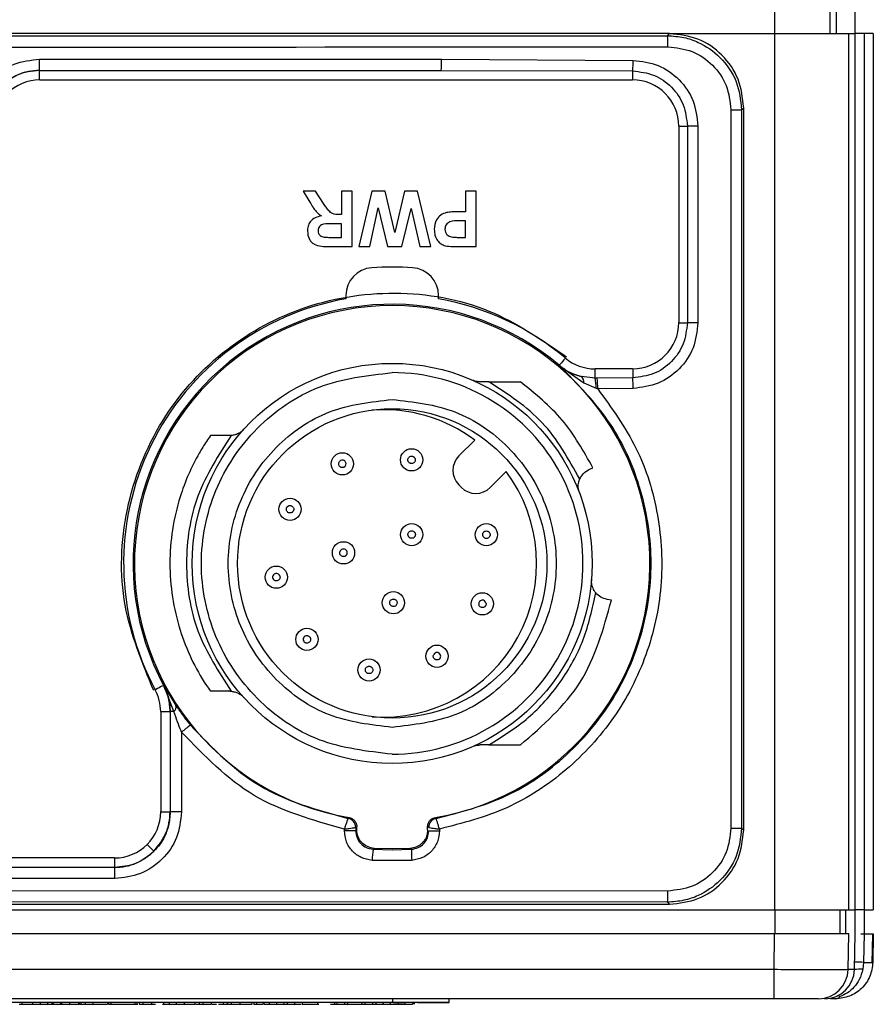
# Model space of a CAD drawing. Header units: millimetres. Extents: x 10 to 272, y 8 to 208.
# Tile 51 of 55: x 198 to 210, y 93 to 106. Entities that reach past the tile are written whole.
import ezdxf

# ---------------------------------------------------------------- set-up
doc = ezdxf.new("R2010")
doc.units = ezdxf.units.MM

msp = doc.modelspace()

# ---------------------------------------------------------------- linework, layer by layer
at = {"color": 7, "linetype": 'Continuous', "lineweight": 25}
for p, q in [((208.6438, 106.6777), (208.6438, 106.3027)), ((209.3937, 106.3027), (209.3937, 106.6777)), ((209.4796, 106.3027), (209.4796, 106.6777)), ((209.726, 106.6777), (209.726, 106.3027)), ((207.2266, 106.3027), (182.4765, 106.3027)), ((207.198, 106.2741), (207.2267, 106.3027)), ((207.2265, 106.3027), (208.6438, 106.3027)), ((208.6438, 106.3027), (208.6438, 94.4777)), ((208.6438, 106.3027), (209.6436, 106.3027)), ((209.6436, 94.4777), (209.6436, 106.3027)), ((209.6436, 106.3027), (209.7296, 106.3027)), ((209.7296, 94.4777), (209.7296, 106.3027)), ((209.8517, 106.3027), (209.7296, 106.3027)), ((209.8517, 106.3027), (209.8517, 94.4777)), ((209.976, 106.3027), (209.8517, 106.3027)), ((209.976, 106.3027), (209.976, 94.4777)), ((198.7237, 105.9572), (204.1495, 105.9553)), ((204.1495, 105.9553), (206.7347, 105.9417)), ((198.7219, 105.8072), (204.1452, 105.8053)), ((198.7219, 105.8072), (198.7239, 105.8053)), ((198.7239, 105.8053), (204.1452, 105.8053)), ((198.7239, 105.6777), (198.7239, 105.8053)), ((204.1452, 105.8053), (206.7292, 105.7985)), ((206.7292, 105.6777), (206.7292, 105.7985)), ((198.7265, 105.6777), (206.7265, 105.6777)), ((208.0546, 105.2748), (208.0546, 95.5807)), ((208.0546, 105.2748), (208.1984, 105.2748)), ((208.1984, 105.2748), (208.2265, 105.3029)), ((208.1984, 105.2748), (208.1984, 95.5807)), ((208.2265, 105.3027), (208.2265, 105.3029)), ((208.2265, 95.5527), (208.2265, 105.3027)), ((207.3515, 105.0554), (207.466, 105.0554)), ((207.3515, 105.0527), (207.3515, 102.4027)), ((207.6088, 105.0554), (207.466, 105.0554)), ((207.466, 105.0554), (207.466, 102.4)), ((207.6088, 105.0554), (207.6088, 102.4)), ((202.2808, 104.1777), (202.3717, 104.0293)), ((202.4494, 104.1777), (202.2808, 104.1777)), ((202.5561, 104.0075), (202.4494, 104.1777)), ((202.8, 104.1777), (202.8, 103.8604)), ((202.9443, 104.1777), (202.8, 104.1777)), ((202.9443, 103.4277), (202.9443, 104.1777)), ((203.207, 104.1777), (203.0308, 103.4277)), ((203.3857, 104.1777), (203.207, 104.1777)), ((203.5164, 103.617), (203.3857, 104.1777)), ((203.6506, 104.1777), (203.5164, 103.617)), ((203.8224, 104.1777), (203.6506, 104.1777)), ((204.002, 103.4277), (203.8224, 104.1777)), ((204.4731, 104.1777), (204.4731, 103.8989)), ((204.6174, 104.1777), (204.4731, 104.1777)), ((204.6174, 103.4277), (204.6174, 104.1777)), ((203.1789, 103.4277), (203.2952, 103.9516)), ((203.2952, 103.9516), (203.4174, 103.4277)), ((203.6142, 103.4277), (203.7375, 103.9429)), ((203.7375, 103.9429), (203.8541, 103.4277)), ((202.8, 103.8604), (202.7677, 103.8604)), ((204.4731, 103.8989), (204.3744, 103.8989)), ((202.8, 103.7354), (202.6839, 103.7354)), ((202.8, 103.5527), (202.8, 103.7354)), ((204.4731, 103.7739), (204.3866, 103.7739)), ((204.4731, 103.5527), (204.4731, 103.7739)), ((202.6774, 103.5527), (202.8, 103.5527)), ((204.3968, 103.5527), (204.4731, 103.5527)), ((202.6295, 103.4277), (202.9443, 103.4277)), ((203.0308, 103.4277), (203.1789, 103.4277)), ((203.4174, 103.4277), (203.6142, 103.4277)), ((203.8541, 103.4277), (204.002, 103.4277)), ((204.3774, 103.4277), (204.6174, 103.4277)), ((202.8577, 102.7691), (202.8577, 102.7234)), ((204.1077, 102.7234), (204.1077, 102.7691)), ((207.3515, 102.4), (207.466, 102.4)), ((207.6088, 102.4), (207.466, 102.4)), ((205.7353, 101.8227), (205.737, 101.8267)), ((205.7353, 101.8227), (206.0674, 101.5887)), ((206.2204, 101.6543), (206.0357, 101.6733)), ((206.2204, 101.6543), (206.2204, 101.7777)), ((206.2512, 101.6546), (206.2204, 101.6543)), ((206.7265, 101.7777), (206.2213, 101.7777)), ((206.7292, 101.657), (206.2512, 101.6546)), ((206.7292, 101.7777), (206.7292, 101.657)), ((204.7859, 101.6027), (204.6712, 101.6027)), ((204.7859, 101.6027), (205.2141, 101.6027)), ((206.0674, 101.5887), (206.2346, 101.5162)), ((206.2346, 101.5162), (206.2564, 101.509)), ((206.7347, 101.5138), (206.2564, 101.509)), ((201.2914, 100.8777), (201.0283, 100.8777)), ((201.3096, 100.8784), (201.2914, 100.8777)), ((204.3818, 100.6023), (204.5962, 100.8167)), ((205.0205, 100.3925), (204.8061, 100.1781)), ((206.1358, 100.4182), (206.1905, 100.4443)), ((204.4172, 100.1781), (204.3818, 100.2134)), ((206.4416, 98.6576), (206.3818, 98.6676)), ((200.397, 97.5064), (200.3985, 97.5068)), ((200.3985, 97.5068), (200.5635, 97.2361)), ((200.5374, 97.1538), (200.3985, 97.5068)), ((201.2914, 97.4277), (201.0283, 97.4277)), ((201.2914, 97.4277), (201.3096, 97.4271)), ((200.3577, 97.1534), (200.4853, 97.1534)), ((200.3577, 97.1527), (200.3577, 95.8027)), ((200.4867, 97.1538), (200.4853, 97.1534)), ((200.4853, 97.1534), (200.4853, 95.8)), ((200.4867, 97.1538), (200.4867, 95.7986)), ((200.5374, 97.1538), (200.4867, 97.1538)), ((200.6394, 96.8754), (200.6394, 95.7986)), ((204.7859, 96.7027), (204.6712, 96.7027)), ((204.7859, 96.7027), (205.2141, 96.7027)), ((200.3577, 95.8), (200.4853, 95.8)), ((200.4853, 95.8), (200.4867, 95.7986)), ((200.6394, 95.7986), (200.4867, 95.7986)), ((202.8874, 95.7122), (202.9003, 95.7235)), ((204.0651, 95.7235), (204.0786, 95.7117)), ((204.0786, 95.7116), (204.0786, 95.7117)), ((202.8374, 95.5441), (202.8374, 95.5681)), ((202.9911, 95.5441), (202.8374, 95.5441)), ((202.991, 95.589), (202.9911, 95.589)), ((203.0044, 95.6003), (202.9911, 95.589)), ((202.9911, 95.589), (202.9911, 95.5441)), ((202.9911, 95.5441), (203.0044, 95.5566)), ((203.0044, 95.5566), (203.0044, 95.6003)), ((203.975, 95.5885), (203.9611, 95.6003)), ((203.9611, 95.5566), (203.9611, 95.6003)), ((203.975, 95.5885), (203.975, 95.5885)), ((203.975, 95.5435), (204.1207, 95.5435)), ((204.1207, 95.5676), (204.1207, 95.5435)), ((208.0546, 95.5807), (208.1984, 95.5807)), ((208.1984, 95.5807), (208.2265, 95.5526)), ((208.2265, 95.5526), (208.2265, 95.5527)), ((203.2241, 95.2946), (203.2385, 95.3071)), ((203.2241, 95.2946), (203.4827, 95.2858)), ((203.4827, 95.2994), (203.2385, 95.3071)), ((203.727, 95.3071), (203.4827, 95.2994)), ((203.4827, 95.2858), (203.7416, 95.2943)), ((203.727, 95.3071), (203.7416, 95.2943)), ((199.7327, 95.1777), (189.9703, 95.1777)), ((199.7354, 95.1777), (199.7354, 95.0502)), ((203.7475, 95.1447), (203.2103, 95.1449)), ((199.7371, 95.0485), (189.966, 95.0485)), ((199.7354, 95.0502), (189.9677, 95.0502)), ((199.7371, 95.0485), (199.7354, 95.0502)), ((199.7394, 94.8985), (189.9637, 94.8985)), ((207.2037, 94.7314), (194.8515, 94.7355)), ((181.0593, 94.4777), (208.6438, 94.4777)), ((182.4765, 94.5527), (207.2265, 94.5527)), ((207.198, 94.5814), (194.8515, 94.5855)), ((207.198, 94.5814), (207.2267, 94.5527)), ((207.2265, 94.5527), (207.2267, 94.5527)), ((208.6438, 94.4777), (209.6436, 94.4777)), ((208.6475, 94.4777), (208.6475, 94.1527)), ((209.5223, 94.4777), (209.5223, 94.1527)), ((209.6046, 94.1527), (209.6046, 94.4777)), ((209.6436, 94.4777), (209.7296, 94.4777)), ((209.7265, 94.4777), (209.7265, 94.1527)), ((209.8517, 94.4777), (209.7296, 94.4777)), ((209.8507, 94.4777), (209.8507, 94.1527)), ((209.8517, 94.4777), (209.976, 94.4777)), ((208.644, 94.1527), (181.0591, 94.1527)), ((208.6357, 93.6708), (208.644, 94.1527)), ((209.6436, 94.1527), (208.644, 94.1527)), ((209.6354, 93.6708), (209.6436, 94.1527)), ((209.7212, 93.6708), (209.7296, 94.1527)), ((209.807, 94.1527), (209.8517, 94.1527)), ((209.8517, 94.1527), (209.845, 93.769)), ((209.8517, 94.1527), (209.976, 94.1527)), ((209.976, 94.1527), (209.9693, 93.769)), ((209.845, 93.769), (209.8352, 93.6755)), ((208.6357, 93.6708), (181.0674, 93.6708)), ((208.6357, 93.2777), (208.6357, 93.6708)), ((209.7212, 93.6708), (209.6354, 93.6708)), ((208.6357, 93.2777), (181.0674, 93.2777)), ((186.2155, 93.2297), (203.4875, 93.2297)), ((200.2326, 93.2277), (196.7423, 93.2277)), ((198.4495, 93.2027), (198.5111, 93.2027)), ((198.4854, 93.2277), (198.4854, 93.2027)), ((198.4854, 93.2027), (198.6285, 93.2027)), ((198.6072, 93.2027), (198.6195, 93.2027)), ((198.6285, 93.2277), (198.6285, 93.2027)), ((198.6285, 93.2027), (198.7354, 93.2027)), ((198.7354, 93.2027), (198.7354, 93.2277)), ((198.7354, 93.2027), (198.8316, 93.2027)), ((198.8316, 93.2277), (198.8316, 93.2027)), ((198.8316, 93.2027), (198.8895, 93.2027)), ((198.8895, 93.2277), (198.8895, 93.2027)), ((198.8895, 93.2027), (198.9085, 93.2027)), ((198.9085, 93.2277), (198.9085, 93.2027)), ((198.9085, 93.2027), (199.0047, 93.2027)), ((199.0047, 93.2277), (199.0047, 93.2027)), ((199.0047, 93.2027), (199.0138, 93.2027)), ((199.0138, 93.2277), (199.0138, 93.2027)), ((199.0138, 93.2027), (199.0172, 93.2027)), ((199.0172, 93.2277), (199.0172, 93.2027)), ((199.0172, 93.2027), (199.1287, 93.2027)), ((199.1287, 93.2277), (199.1287, 93.2027)), ((199.1287, 93.2027), (199.2483, 93.2027)), ((199.2483, 93.2277), (199.2483, 93.2027)), ((199.2515, 93.2277), (199.2515, 93.2027)), ((199.2515, 93.2027), (199.2579, 93.2027)), ((199.2579, 93.2277), (199.2579, 93.2027)), ((199.2579, 93.2027), (199.2803, 93.2027)), ((199.2803, 93.2277), (199.2803, 93.2027)), ((199.2803, 93.2027), (199.3444, 93.2027)), ((199.3444, 93.2027), (199.3444, 93.2277)), ((199.3444, 93.2027), (199.4406, 93.2027)), ((199.4406, 93.2277), (199.4406, 93.2027)), ((199.4406, 93.2027), (199.6393, 93.2027)), ((199.6393, 93.2277), (199.6393, 93.2027)), ((199.6521, 93.2277), (199.6521, 93.2027)), ((199.6521, 93.2027), (199.6842, 93.2027)), ((199.6842, 93.2277), (199.6842, 93.2027)), ((199.6842, 93.2027), (200.0111, 93.2027)), ((200.0111, 93.2277), (200.0111, 93.2027)), ((200.0111, 93.2027), (200.0495, 93.2027)), ((200.0367, 93.2277), (200.0367, 93.2027)), ((200.0367, 93.2027), (200.0423, 93.2027)), ((200.0688, 93.2277), (200.0688, 93.2027)), ((200.0688, 93.2027), (200.1183, 93.2027)), ((200.1183, 93.2277), (200.1183, 93.2027)), ((200.1183, 93.2027), (200.2322, 93.2027)), ((200.1457, 93.2027), (200.1645, 93.2027)), ((200.2322, 93.2277), (200.2322, 93.2027)), ((200.2322, 93.2027), (200.2888, 93.2027)), ((200.6277, 93.2277), (200.3802, 93.2277)), ((200.3814, 93.2027), (200.3957, 93.2027)), ((200.3886, 93.2027), (200.4704, 93.2027)), ((200.3957, 93.2277), (200.3957, 93.2027)), ((200.4704, 93.2277), (200.4704, 93.2027)), ((200.4726, 93.2277), (200.4726, 93.2027)), ((200.4726, 93.2027), (200.5688, 93.2027)), ((200.5688, 93.2277), (200.5688, 93.2027)), ((200.5688, 93.2027), (200.6757, 93.2027)), ((200.5688, 93.2027), (200.6008, 93.2027)), ((200.6368, 93.2277), (200.636, 93.2277)), ((200.6757, 93.2277), (200.6757, 93.2027)), ((200.6757, 93.2027), (200.8188, 93.2027)), ((200.6893, 93.2027), (200.7226, 93.2027)), ((201.0048, 93.2277), (200.703, 93.2277)), ((200.8188, 93.2277), (200.8188, 93.2027)), ((200.8294, 93.2027), (200.8759, 93.2027)), ((200.8759, 93.2277), (200.8759, 93.2027)), ((200.8765, 93.2277), (200.8765, 93.2027)), ((200.8765, 93.2027), (200.9259, 93.2027)), ((200.9259, 93.2277), (200.9259, 93.2027)), ((200.9259, 93.2027), (201.0399, 93.2027)), ((201.0399, 93.2277), (201.0399, 93.2027)), ((201.0499, 93.2027), (201.1099, 93.2027)), ((201.5456, 93.2277), (201.1285, 93.2277)), ((201.1393, 93.2027), (201.2034, 93.2027)), ((201.1521, 93.2027), (201.2547, 93.2027)), ((201.2034, 93.2277), (201.2034, 93.2027)), ((201.2547, 93.2277), (201.2547, 93.2027)), ((201.2611, 93.2277), (201.2611, 93.2027)), ((201.2611, 93.2027), (201.3106, 93.2027)), ((201.3106, 93.2277), (201.3106, 93.2027)), ((201.3106, 93.2027), (201.4245, 93.2027)), ((201.337, 93.2027), (201.3572, 93.2027)), ((201.4245, 93.2277), (201.4245, 93.2027)), ((201.4245, 93.2027), (201.588, 93.2027)), ((201.4346, 93.2027), (201.4662, 93.2027)), ((201.474, 93.2027), (201.4834, 93.2027)), ((201.588, 93.2277), (201.588, 93.2027)), ((201.6088, 93.2027), (201.6169, 93.2027)), ((201.6169, 93.2277), (201.6169, 93.2027)), ((201.6169, 93.2027), (201.6527, 93.2027)), ((201.6527, 93.2277), (201.6527, 93.2027)), ((201.6527, 93.2027), (201.7399, 93.2027)), ((201.7444, 93.2277), (201.6841, 93.2277)), ((201.7399, 93.2277), (201.7399, 93.2027)), ((201.7563, 93.2027), (201.7563, 93.2277)), ((201.7563, 93.2027), (201.8252, 93.2027)), ((201.8252, 93.2027), (201.8252, 93.2277)), ((201.8252, 93.2027), (201.9213, 93.2027)), ((201.9213, 93.2277), (201.9213, 93.2027)), ((201.9213, 93.2027), (202.0239, 93.2027)), ((202.0239, 93.2027), (202.0239, 93.2277)), ((202.0239, 93.2027), (202.0688, 93.2027)), ((202.0688, 93.2027), (202.0688, 93.2277)), ((202.0688, 93.2027), (202.1649, 93.2027)), ((202.2658, 93.2277), (202.0792, 93.2277)), ((202.1649, 93.2277), (202.1649, 93.2027)), ((202.1649, 93.2027), (202.2542, 93.2027)), ((202.2675, 93.2277), (202.2675, 93.2027)), ((202.2675, 93.2027), (202.4753, 93.2027)), ((202.4753, 93.2277), (202.4753, 93.2027)), ((202.4753, 93.2027), (202.494, 93.2027)), ((202.6499, 93.2027), (202.7034, 93.2027)), ((202.909, 93.2277), (202.6561, 93.2277)), ((202.697, 93.2027), (202.7354, 93.2027)), ((202.7034, 93.2277), (202.7034, 93.2027)), ((202.7354, 93.2277), (202.7354, 93.2027)), ((202.7354, 93.2027), (202.8374, 93.2027)), ((202.8374, 93.2277), (202.8374, 93.2027)), ((202.8374, 93.2027), (202.8796, 93.2027)), ((202.8796, 93.2277), (202.8796, 93.2027)), ((202.8796, 93.2027), (203.0715, 93.2027)), ((203.4995, 93.2277), (203.0605, 93.2277)), ((203.0715, 93.2277), (203.0715, 93.2027)), ((203.0715, 93.2027), (203.1136, 93.2027)), ((203.1136, 93.2277), (203.1136, 93.2027)), ((203.1136, 93.2027), (203.2162, 93.2027)), ((203.2162, 93.2277), (203.2162, 93.2027)), ((203.2162, 93.2027), (203.2611, 93.2027)), ((203.2611, 93.2277), (203.2611, 93.2027)), ((203.2611, 93.2027), (203.3572, 93.2027)), ((203.3572, 93.2277), (203.3572, 93.2027)), ((203.3572, 93.2027), (203.3604, 93.2027)), ((203.3604, 93.2277), (203.3604, 93.2027)), ((203.3604, 93.2027), (203.4543, 93.2027)), ((203.4543, 93.2277), (203.4543, 93.2027)), ((203.4543, 93.2027), (203.5615, 93.2027)), ((203.4875, 93.2777), (203.4875, 93.2297)), ((203.4875, 93.2297), (204.2495, 93.2297)), ((203.4995, 93.2297), (203.4995, 93.2277)), ((203.4995, 93.2277), (203.6329, 93.2277)), ((203.5615, 93.2277), (203.5615, 93.2027)), ((203.5615, 93.2027), (203.6553, 93.2027)), ((203.6553, 93.2277), (203.6553, 93.2027)), ((203.6553, 93.2027), (203.6585, 93.2027)), ((203.6585, 93.2027), (203.6585, 93.2277)), ((203.6585, 93.2027), (203.7547, 93.2027)), ((203.7547, 93.2277), (203.7547, 93.2027)), ((203.7739, 93.2277), (203.7739, 93.2027)), ((203.7803, 93.2277), (203.7803, 93.2027)), ((203.8225, 93.2277), (204.2495, 93.2277)), ((204.2495, 93.2297), (204.2495, 93.2777)), ((204.2495, 93.2277), (204.2495, 93.2297)), ((209.2355, 93.2777), (208.6357, 93.2777)), ((209.4699, 93.2777), (209.3981, 93.2777))]:
    msp.add_line(p, q, dxfattribs=at)
at = {"color": 7, "linetype": 'Continuous', "lineweight": 25, "flags": 128}
for points in [[(205.8193, 101.9243), (205.815, 101.9193), (205.7971, 101.898), (205.7805, 101.8783), (205.7659, 101.861), (205.7539, 101.8467), (205.7449, 101.836), (205.7392, 101.8293), (205.737, 101.8267)], [(200.397, 97.5064), (200.3941, 97.5048), (200.3863, 97.5007), (200.3739, 97.4941), (200.3575, 97.4853), (200.3375, 97.4746), (200.3148, 97.4625), (200.2902, 97.4494), (200.2845, 97.4463)], [(200.2657, 95.2698), (200.2632, 95.2723), (200.2569, 95.2786), (200.2469, 95.2886), (200.2337, 95.3018), (200.2177, 95.3177), (200.1996, 95.3359), (200.18, 95.3555), (200.1747, 95.3608)], [(209.9614, 93.7685), (209.9645, 93.9435), (209.9682, 94.1552)]]:
    msp.add_lwpolyline(points, dxfattribs=at)
at = {"color": 7, "linetype": 'Continuous', "lineweight": 25}
for centre, radius in [((203.4827, 99.1527), 2.7), ((203.4827, 99.1527), 2.0875), ((202.8104, 100.496), 0.15), ((203.744, 100.55), 0.15), ((202.1039, 99.8832), 0.15), ((203.7454, 99.5417), 0.15), ((204.7538, 99.5403), 0.15), ((202.8252, 99.2951), 0.15), ((201.9185, 98.9666), 0.15), ((203.4989, 98.6215), 0.15), ((204.6997, 98.6067), 0.15), ((202.3312, 98.1275), 0.15), ((204.087, 97.9002), 0.15), ((203.1704, 97.7148), 0.15)]:
    msp.add_circle(centre, radius, dxfattribs=at)
for centre, radius, start, end in [((206.1722, 106.16), 1.0322, 358.00745, 6.34607), ((195.4457, 105.9213), 3.2783, 358.00653, 0.62818), ((202.7821, 105.9194), 1.3679, 355.21708, 1.50482), ((204.9218, 105.9394), 1.8129, 355.54159, 0.07083), ((198.7265, 105.0527), 0.625, 89.99999, 180.00001), ((206.7265, 105.0527), 0.625, 0.0001, 89.99994), ((203.2327, 102.7691), 0.375, 93.95454, 180.00004), ((203.4827, 99.1527), 4, 86.04548, 93.95452), ((203.7327, 102.7691), 0.375, 359.99996, 86.04546), ((203.4827, 99.1527), 3.625, 99.92818, 208.07249), ((203.4827, 99.1527), 3.625, 49.88086, 80.07178), ((203.4827, 99.1527), 3.4974, 49.8676, 208.08155), ((203.4827, 99.1527), 3.4783, 279.63879, 260.36121), ((206.7265, 102.4027), 0.625, 270.0001, 359.99986), ((206.2213, 102.4027), 0.625, 229.8808, 270.00001), ((203.4827, 99.1527), 2.575, 269.99998, 90.00002), ((205.9856, 101.6062), 0.0837, 347.91229, 53.22538), ((205.6368, 101.5243), 0.5979, 359.23271, 12.5648), ((204.5346, 101.5196), 1.7219, 359.64619, 4.49483), ((204.9218, 101.516), 1.813, 359.92918, 4.4584), ((203.3565, 99.1528), 2.075, 53.31283, 93.93164), ((204.5763, 100.4079), 0.275, 135.00014, 224.99986), ((202.8104, 100.496), 0.05, 321.6257, 141.6242), ((203.3565, 99.1528), 2.075, 266.02988, 36.68713), ((204.6116, 100.3725), 0.275, 225.00005, 314.99995), ((202.8253, 99.2954), 0.05, 344.68467, 165.3126), ((201.9185, 98.9666), 0.05, 36.87491, 216.87502), ((204.6997, 98.6067), 0.05, 7.37567, 187.37447), ((202.3312, 98.1275), 0.05, 74.49967, 254.50032), ((204.087, 97.9002), 0.05, 329.74925, 149.75071), ((199.7327, 97.1527), 0.625, 0.00011, 28.07237), ((200.4868, 97.2151), 0.0795, 309.52958, 15.28109), ((202.9021, 94.1118), 3.5717, 126.86924, 129.30885), ((199.7327, 95.8027), 0.625, 270.00007, 359.99998), ((202.866, 95.589), 0.125, 0.0159, 80.16702), ((202.8659, 95.589), 0.125, 0.01497, 80.12939), ((204.1, 95.5885), 0.125, 99.84139, 179.98354), ((204.1, 95.5884), 0.125, 99.87611, 179.93879), ((204.7371, 95.0787), 1.5283, 171.87981, 177.51627), ((205.1713, 95.2761), 1.4298, 179.26868, 185.27267), ((197.1416, 94.9344), 2.598, 359.20764, 2.51604), ((206.1722, 94.6955), 1.0322, 353.65394, 1.99255), ((209.777, 90.675), 3.0948, 88.74071, 91.00834), ((209.907, 96.0643), 2.2962, 268.45322, 271.55451), ((209.2355, 93.6777), 0.4, 270.00481, 359.00497), ((209.3213, 93.6777), 0.4, 270.00012, 358.99979), ((209.8156, 92.5128), 1.1628, 89.03559, 94.65686), ((209.4658, 93.3593), 0.0816, 272.85674, 319.77699), ((209.4976, 93.2614), 0.0546, 55.90269, 96.91854)]:
    msp.add_arc(centre, radius, start, end, dxfattribs=at)
for points, knots in [([(208.2265, 105.3029), (208.2115, 105.4339), (208.1814, 105.6959), (207.9502, 106.0264), (207.6197, 106.2576), (207.3576, 106.2877), (207.2266, 106.3027)], [0, 0, 0, 0, 0.25, 0.5000002, 0.7500002, 1, 1, 1, 1]), ([(207.198, 106.2741), (207.2723, 106.2693), (207.4149, 106.2602), (207.6641, 106.1736), (207.9297, 105.9899), (208.1539, 105.6659), (208.1837, 105.4043), (208.1984, 105.2748)], [0, 0, 0, 0, 0.14223102, 0.27327851, 0.50089858, 0.75279978, 1, 1, 1, 1]), ([(207.2037, 106.1241), (207.3153, 106.1113), (207.5382, 106.0859), (207.8194, 105.8897), (208.0162, 105.609), (208.0418, 105.3862), (208.0546, 105.2748)], [0, 0, 0, 0, 0.2504848, 0.5001167, 0.7499218, 1, 1, 1, 1]), ([(197.8233, 105.0575), (197.8369, 105.1757), (197.864, 105.4117), (198.0725, 105.709), (198.37, 105.9168), (198.6058, 105.9437), (198.7237, 105.9572)], [0, 0, 0, 0, 0.25056166, 0.5002312, 0.75000811, 1, 1, 1, 1]), ([(206.7347, 105.9417), (206.8497, 105.9272), (207.0797, 105.8983), (207.3683, 105.6926), (207.5696, 105.401), (207.5958, 105.1706), (207.6088, 105.0554)], [0, 0, 0, 0, 0.249933, 0.4999028, 0.7499271, 1, 1, 1, 1]), ([(197.9719, 105.0575), (197.9748, 105.1079), (197.9807, 105.2079), (198.0409, 105.3958), (198.177, 105.6), (198.3808, 105.7366), (198.5682, 105.798), (198.6701, 105.8041), (198.7219, 105.8072)], [0, 0, 0, 0, 0.1286912, 0.2551449, 0.500215, 0.7400787, 0.8676648, 1, 1, 1, 1]), ([(198.7239, 105.8053), (198.6729, 105.8022), (198.5722, 105.7959), (198.3825, 105.7372), (198.2685, 105.6457), (198.1936, 105.5857)], [0, 0, 0, 0, 0.2608207, 0.5147967, 1, 1, 1, 1]), ([(206.7292, 105.7985), (206.8257, 105.7868), (207.019, 105.7634), (207.2624, 105.5916), (207.4328, 105.3466), (207.455, 105.1525), (207.466, 105.0554)], [0, 0, 0, 0, 0.249276, 0.4990994, 0.7494006, 1, 1, 1, 1]), ([(202.3717, 104.0293), (202.3857, 104.0052), (202.4087, 103.9654), (202.4443, 103.9121), (202.482, 103.8726), (202.5117, 103.8521), (202.5266, 103.8418)], [0, 0, 0, 0, 0.3401638, 0.5602048, 0.7800226, 1, 1, 1, 1]), ([(202.7677, 103.8604), (202.7354, 103.8603), (202.6821, 103.86), (202.6271, 103.9103), (202.5917, 103.9585), (202.5679, 103.9912), (202.5561, 104.0075)], [0, 0, 0, 0, 0.338946, 0.5582737, 0.77912, 1, 1, 1, 1]), ([(202.5266, 103.8418), (202.4982, 103.8358), (202.4416, 103.8238), (202.3768, 103.7714), (202.3431, 103.7036), (202.34, 103.6582), (202.3385, 103.6355)], [0, 0, 0, 0, 0.2804823, 0.559393, 0.7794892, 1, 1, 1, 1]), ([(204.2173, 103.8881), (204.1903, 103.8783), (204.1363, 103.8589), (204.0639, 103.7801), (204.0553, 103.7058), (204.05, 103.6605)], [0, 0, 0, 0, 0.2808659, 0.5614479, 1, 1, 1, 1]), ([(204.3866, 103.7739), (204.3432, 103.7755), (204.289, 103.7776), (204.2322, 103.7472), (204.2105, 103.7236), (204.1965, 103.6945), (204.195, 103.6733), (204.1943, 103.6627)], [0, 0, 0, 0, 0.499684, 0.6248049, 0.7498509, 0.8748901, 1, 1, 1, 1]), ([(204.3744, 103.8989), (204.3449, 103.8988), (204.2923, 103.8986), (204.2402, 103.8913), (204.2173, 103.8881)], [0, 0, 0, 0, 0.5601282, 1, 1, 1, 1]), ([(202.6839, 103.7354), (202.6414, 103.7369), (202.5884, 103.7386), (202.5265, 103.7222), (202.5009, 103.7024), (202.485, 103.6739), (202.4835, 103.6527), (202.4827, 103.6421)], [0, 0, 0, 0, 0.5009766, 0.6258002, 0.7504082, 0.875025, 1, 1, 1, 1]), ([(204.05, 103.6605), (204.0516, 103.6334), (204.0547, 103.5795), (204.0897, 103.5112), (204.1398, 103.4617), (204.1796, 103.4467), (204.1995, 103.4392)], [0, 0, 0, 0, 0.2803911, 0.5598647, 0.7800662, 1, 1, 1, 1]), ([(204.1943, 103.6627), (204.1955, 103.6486), (204.1979, 103.6205), (204.2212, 103.5875), (204.2508, 103.5663), (204.2722, 103.5608), (204.2829, 103.558)], [0, 0, 0, 0, 0.279879, 0.5591423, 0.7795068, 1, 1, 1, 1]), ([(202.3385, 103.6355), (202.3426, 103.6011), (202.3487, 103.5494), (202.3878, 103.4921), (202.4407, 103.4473), (202.5276, 103.4294), (202.5955, 103.4283), (202.6295, 103.4277)], [0, 0, 0, 0, 0.24895, 0.3742643, 0.4994729, 0.7488571, 1, 1, 1, 1]), ([(202.4827, 103.6421), (202.4837, 103.6299), (202.4857, 103.6055), (202.513, 103.5683), (202.5439, 103.5601), (202.5628, 103.5551)], [0, 0, 0, 0, 0.2811712, 0.5610572, 1, 1, 1, 1]), ([(202.5628, 103.5551), (202.5842, 103.5542), (202.6224, 103.5526), (202.6606, 103.5527), (202.6774, 103.5527)], [0, 0, 0, 0, 0.55992287, 1, 1, 1, 1]), ([(204.2829, 103.558), (204.3041, 103.5561), (204.342, 103.5526), (204.3801, 103.5527), (204.3968, 103.5527)], [0, 0, 0, 0, 0.5598317, 1, 1, 1, 1]), ([(204.1995, 103.4392), (204.2326, 103.435), (204.2917, 103.4275), (204.3512, 103.4277), (204.3774, 103.4277)], [0, 0, 0, 0, 0.5596009, 1, 1, 1, 1]), ([(200.2647, 97.4358), (200.1084, 97.8134), (199.7859, 98.5921), (199.8367, 99.8962), (200.3081, 101.0943), (201.1455, 102.0416), (202.2468, 102.6627), (203.5169, 102.8737), (204.8028, 102.6511), (205.4971, 102.1731), (205.8337, 101.9414)], [0, 0, 0, 0, 0.1212016, 0.2499999, 0.3787984, 0.5, 0.6212016, 0.7499999, 0.8787984, 1, 1, 1, 1]), ([(207.466, 102.4), (207.455, 102.303), (207.4328, 102.1089), (207.2624, 101.8639), (207.019, 101.692), (206.8258, 101.6687), (206.7292, 101.657)], [0, 0, 0, 0, 0.2505674, 0.5008812, 0.7506905, 1, 1, 1, 1]), ([(207.6088, 102.4), (207.5958, 102.2849), (207.5697, 102.0547), (207.3687, 101.7633), (207.0801, 101.5573), (206.85, 101.5283), (206.7347, 101.5138)], [0, 0, 0, 0, 0.2499145, 0.4997157, 0.749438, 1, 1, 1, 1]), ([(204.0786, 95.7117), (204.3988, 95.7945), (205.0395, 95.9602), (205.8801, 96.5478), (206.5138, 97.3212), (206.9019, 98.2426), (207.0242, 99.2187), (206.8643, 100.1841), (206.4525, 101.1028), (205.9842, 101.5728), (205.7353, 101.8227)], [0, 0, 0, 0, 0.1247268, 0.2495886, 0.3817801, 0.4996137, 0.6246098, 0.7500112, 0.867133, 1, 1, 1, 1]), ([(206.0357, 101.6733), (205.9799, 101.6902), (205.8713, 101.7231), (205.7798, 101.7901), (205.7353, 101.8227)], [0, 0, 0, 0, 0.513703, 1, 1, 1, 1]), ([(205.737, 101.8267), (205.7826, 101.7927), (205.8735, 101.7248), (205.9817, 101.6906), (206.0357, 101.6735)], [0, 0, 0, 0, 0.5007029, 1, 1, 1, 1]), ([(203.4827, 96.5777), (203.1457, 96.6164), (202.4717, 96.6939), (201.6145, 97.2893), (201.0418, 98.1405), (200.8407, 99.1527), (201.0418, 100.165), (201.6145, 101.0161), (202.4717, 101.6116), (203.1457, 101.689), (203.4827, 101.7277)], [0, 0, 0, 0, 0.125, 0.25, 0.375, 0.5, 0.625, 0.7500001, 0.875, 1, 1, 1, 1]), ([(204.6712, 101.6027), (204.6462, 101.6046), (204.6115, 101.6073), (204.5795, 101.6203), (204.5705, 101.6239)], [0, 0, 0, 0, 0.72005038, 1, 1, 1, 1]), ([(206.0136, 100.2909), (205.8629, 100.5615), (205.5626, 101.1008), (205.0442, 101.4358), (204.7859, 101.6027)], [0, 0, 0, 0, 0.5016936, 1, 1, 1, 1]), ([(206.1905, 100.4443), (206.0649, 100.6687), (205.8138, 101.1175), (205.414, 101.441), (205.2141, 101.6027)], [0, 0, 0, 0, 0.4999999, 1, 1, 1, 1]), ([(206.2564, 101.509), (206.444, 101.2503), (206.8185, 100.7338), (207.102, 99.8066), (207.151, 98.8469), (206.9449, 97.9048), (206.5041, 97.0488), (205.8553, 96.3406), (205.0474, 95.807), (204.4297, 95.6474), (204.1207, 95.5676)], [0, 0, 0, 0, 0.12516047, 0.24981523, 0.37544261, 0.50016501, 0.62513739, 0.75015368, 0.87502375, 1, 1, 1, 1]), ([(203.4827, 96.9402), (203.1932, 96.9735), (202.614, 97.04), (201.8775, 97.5516), (201.3854, 98.283), (201.2126, 99.1527), (201.3854, 100.0225), (201.8775, 100.7538), (202.614, 101.2655), (203.1932, 101.332), (203.4827, 101.3652)], [0, 0, 0, 0, 0.125, 0.25, 0.375, 0.5, 0.6250001, 0.75, 0.875, 1, 1, 1, 1]), ([(203.4827, 101.3652), (203.7723, 101.332), (204.3515, 101.2655), (205.0879, 100.7538), (205.58, 100.0225), (205.7528, 99.1527), (205.58, 98.283), (205.0879, 97.5516), (204.3515, 97.04), (203.7723, 96.9735), (203.4827, 96.9402)], [0, 0, 0, 0, 0.1250001, 0.25, 0.3749999, 0.5, 0.6249999, 0.75, 0.8749999, 1, 1, 1, 1]), ([(201.0283, 100.8777), (201.0102, 100.8515), (200.957, 100.7741), (200.7965, 100.5111), (200.5624, 99.9765), (200.436, 99.1525), (200.5722, 98.2682), (200.836, 97.7073), (201.0102, 97.454), (201.0283, 97.4277)], [0, 0, 0, 0, 0.0260886, 0.076849, 0.2520871, 0.500188, 0.7482886, 0.9739055, 1, 1, 1, 1]), ([(201.3096, 100.8784), (201.1393, 100.6149), (200.8006, 100.0904), (200.6615, 99.1527), (200.8006, 98.215), (201.1393, 97.6906), (201.3096, 97.4271)], [0, 0, 0, 0, 0.2512101, 0.5, 0.7487899, 1, 1, 1, 1]), ([(201.4771, 100.9604), (201.4663, 100.9496), (201.4444, 100.9277), (201.4039, 100.903), (201.3586, 100.8848), (201.3261, 100.8805), (201.3096, 100.8784)], [0, 0, 0, 0, 0.239378, 0.4858352, 0.7393781, 1, 1, 1, 1]), ([(203.7561, 100.5015), (203.7557, 100.5014), (203.7521, 100.5006), (203.7445, 100.4997), (203.7336, 100.5007), (203.723, 100.5043), (203.7141, 100.5094), (203.7056, 100.5167), (203.6992, 100.5264), (203.6942, 100.5405), (203.693, 100.5577), (203.6998, 100.5765), (203.7133, 100.5918), (203.7257, 100.5963), (203.7319, 100.5986)], [0, 0, 0, 0, 0.00798015, 0.07090456, 0.14530803, 0.21631023, 0.28268842, 0.34108925, 0.42930942, 0.50077719, 0.62544583, 0.75038774, 0.87533152, 1, 1, 1, 1]), ([(203.7319, 100.5986), (203.7323, 100.5986), (203.7359, 100.5995), (203.7435, 100.6004), (203.7544, 100.5994), (203.765, 100.5958), (203.7739, 100.5907), (203.7824, 100.5834), (203.7887, 100.5736), (203.7938, 100.5596), (203.795, 100.5424), (203.7881, 100.5236), (203.7747, 100.5083), (203.7623, 100.5038), (203.7561, 100.5015)], [0, 0, 0, 0, 0.0079731, 0.0708924, 0.1453027, 0.2163002, 0.2826792, 0.3410807, 0.429302, 0.5007707, 0.6254412, 0.7503846, 0.87533, 1, 1, 1, 1]), ([(202.8496, 100.465), (202.8493, 100.4646), (202.847, 100.4618), (202.8415, 100.4564), (202.8322, 100.4506), (202.8217, 100.4469), (202.8115, 100.4456), (202.8003, 100.4461), (202.7894, 100.45), (202.7768, 100.458), (202.7654, 100.4709), (202.7593, 100.49), (202.7606, 100.5103), (202.7677, 100.5215), (202.7712, 100.527)], [0, 0, 0, 0, 0.0079815, 0.0709007, 0.1453086, 0.2163068, 0.282688, 0.3410857, 0.4293071, 0.5007701, 0.6254459, 0.7503879, 0.8753299, 1, 1, 1, 1]), ([(206.0136, 100.2909), (206.0282, 100.3178), (206.0574, 100.3714), (206.1097, 100.4026), (206.1358, 100.4182)], [0, 0, 0, 0, 0.5026132, 1, 1, 1, 1]), ([(206.0095, 100.1044), (206.0027, 100.1289), (205.9896, 100.1759), (205.9954, 100.2408), (206.0084, 100.2768), (206.0136, 100.2909)], [0, 0, 0, 0, 0.3978629, 0.7633193, 1, 1, 1, 1]), ([(202.0539, 99.8839), (202.054, 99.8843), (202.0541, 99.888), (202.0551, 99.8956), (202.0589, 99.9059), (202.065, 99.9152), (202.0723, 99.9225), (202.0815, 99.9289), (202.0925, 99.9325), (202.1055, 99.9337), (202.1178, 99.932), (202.1312, 99.9263), (202.1429, 99.9159), (202.1521, 99.9004), (202.1533, 99.8888), (202.1539, 99.8826)], [0, 0, 0, 0, 0.0079671, 0.070901, 0.1453242, 0.2163432, 0.2827361, 0.3411489, 0.4293877, 0.5008717, 0.5889505, 0.6643962, 0.777344, 0.8827312, 1, 1, 1, 1]), ([(202.1539, 99.8826), (202.1539, 99.8822), (202.1538, 99.8785), (202.1528, 99.8709), (202.149, 99.8606), (202.1429, 99.8513), (202.1356, 99.844), (202.1264, 99.8376), (202.1154, 99.834), (202.1005, 99.8326), (202.0836, 99.8359), (202.0671, 99.8473), (202.0558, 99.8642), (202.0545, 99.8773), (202.0539, 99.8839)], [0, 0, 0, 0, 0.00797731, 0.0708979, 0.14530528, 0.21630592, 0.28268261, 0.34108305, 0.42930509, 0.50077341, 0.6254416, 0.75038786, 0.87533245, 1, 1, 1, 1]), ([(203.7101, 99.5063), (203.7098, 99.5066), (203.7072, 99.5093), (203.7025, 99.5153), (203.6978, 99.5252), (203.6953, 99.5361), (203.6952, 99.5464), (203.697, 99.5575), (203.7021, 99.5679), (203.7115, 99.5795), (203.7257, 99.5893), (203.7453, 99.5932), (203.7654, 99.5895), (203.7756, 99.5812), (203.7808, 99.577)], [0, 0, 0, 0, 0.0079793, 0.0709015, 0.1453049, 0.2163057, 0.2826837, 0.3410829, 0.429319, 0.5007746, 0.6254409, 0.7503849, 0.8753288, 1, 1, 1, 1]), ([(203.7808, 99.577), (203.7811, 99.5767), (203.7836, 99.5741), (203.7883, 99.568), (203.7931, 99.5581), (203.7955, 99.5472), (203.7956, 99.537), (203.7938, 99.5259), (203.7887, 99.5155), (203.7793, 99.5039), (203.7651, 99.4941), (203.7455, 99.4902), (203.7255, 99.4939), (203.7152, 99.5022), (203.7101, 99.5063)], [0, 0, 0, 0, 0.007971, 0.0708942, 0.1453017, 0.2163036, 0.2826767, 0.3410816, 0.429303, 0.500769, 0.6254422, 0.750387, 0.8753317, 1, 1, 1, 1]), ([(204.7184, 99.5049), (204.7181, 99.5052), (204.7155, 99.5079), (204.7108, 99.5139), (204.7061, 99.5238), (204.7037, 99.5347), (204.7035, 99.545), (204.7054, 99.5561), (204.7105, 99.5665), (204.7199, 99.5781), (204.7341, 99.5879), (204.7537, 99.5917), (204.7737, 99.5881), (204.784, 99.5798), (204.7891, 99.5756)], [0, 0, 0, 0, 0.0079793, 0.0709018, 0.1453031, 0.2163042, 0.2826825, 0.3410809, 0.42932, 0.5007722, 0.625444, 0.7503886, 0.8753331, 1, 1, 1, 1]), ([(204.7891, 99.5756), (204.7894, 99.5753), (204.792, 99.5727), (204.7967, 99.5666), (204.8014, 99.5567), (204.8038, 99.5458), (204.804, 99.5355), (204.8021, 99.5245), (204.797, 99.5141), (204.7877, 99.5025), (204.7735, 99.4926), (204.7538, 99.4888), (204.7338, 99.4924), (204.7235, 99.5008), (204.7184, 99.5049)], [0, 0, 0, 0, 0.007971, 0.0708939, 0.1453035, 0.2163051, 0.2826779, 0.3410836, 0.429302, 0.5007714, 0.6254391, 0.7503832, 0.8753274, 1, 1, 1, 1]), ([(202.8735, 99.2822), (202.8734, 99.2818), (202.8724, 99.2782), (202.8695, 99.2711), (202.8633, 99.2621), (202.8551, 99.2545), (202.8463, 99.2493), (202.8358, 99.2453), (202.8242, 99.2445), (202.8095, 99.2469), (202.7938, 99.2543), (202.7807, 99.2693), (202.7738, 99.2885), (202.7759, 99.3015), (202.7769, 99.3081)], [0, 0, 0, 0, 0.00797663, 0.0708968, 0.14530483, 0.21630615, 0.28268442, 0.34108769, 0.42930943, 0.50077587, 0.62544052, 0.75038438, 0.87532601, 1, 1, 1, 1]), ([(201.9585, 98.9967), (201.9587, 98.9963), (201.9609, 98.9933), (201.9647, 98.9867), (201.968, 98.9762), (201.9688, 98.9651), (201.9675, 98.9549), (201.9641, 98.9442), (201.9576, 98.9346), (201.9467, 98.9245), (201.9313, 98.9167), (201.9113, 98.9157), (201.892, 98.9221), (201.883, 98.9318), (201.8785, 98.9366)], [0, 0, 0, 0, 0.0079794, 0.070903, 0.1453086, 0.2163076, 0.282685, 0.3410884, 0.4293059, 0.5007762, 0.6254461, 0.7503867, 0.8753302, 1, 1, 1, 1]), ([(206.2293, 98.7562), (206.2159, 98.7757), (206.1862, 98.8192), (206.1719, 98.8834), (206.1735, 98.9233), (206.1739, 98.9344)], [0, 0, 0, 0, 0.3701802, 0.8257422, 1, 1, 1, 1]), ([(204.7859, 96.7027), (204.9706, 96.8176), (205.3376, 97.0458), (205.7683, 97.5402), (206.0913, 98.1132), (206.1833, 98.542), (206.2293, 98.7562)], [0, 0, 0, 0, 0.24989079, 0.49628369, 0.74833533, 1, 1, 1, 1]), ([(206.3818, 98.6676), (206.3529, 98.6752), (206.2939, 98.6908), (206.2511, 98.7342), (206.2293, 98.7562)], [0, 0, 0, 0, 0.4909703, 1, 1, 1, 1]), ([(203.5118, 98.5732), (203.5114, 98.5731), (203.5078, 98.5722), (203.5002, 98.5712), (203.4893, 98.572), (203.4786, 98.5754), (203.4696, 98.5804), (203.461, 98.5875), (203.4545, 98.5971), (203.4492, 98.6111), (203.4478, 98.6283), (203.4542, 98.6472), (203.4674, 98.6627), (203.4797, 98.6674), (203.4859, 98.6698)], [0, 0, 0, 0, 0.0079702, 0.0708926, 0.1452974, 0.2163016, 0.2826775, 0.3410817, 0.4293052, 0.5007683, 0.6254438, 0.750387, 0.8753285, 1, 1, 1, 1]), ([(203.4859, 98.6698), (203.4863, 98.6699), (203.4899, 98.6708), (203.4975, 98.6719), (203.5084, 98.671), (203.5191, 98.6677), (203.5281, 98.6626), (203.5367, 98.6555), (203.5432, 98.6459), (203.5485, 98.632), (203.5499, 98.6148), (203.5435, 98.5958), (203.5303, 98.5803), (203.518, 98.5756), (203.5118, 98.5732)], [0, 0, 0, 0, 0.0079702, 0.0708868, 0.1452976, 0.2163019, 0.2826778, 0.3410821, 0.4293008, 0.5007695, 0.6254393, 0.7503882, 0.8753337, 1, 1, 1, 1]), ([(204.7493, 98.6131), (204.7494, 98.6127), (204.7498, 98.609), (204.7498, 98.6013), (204.7475, 98.5906), (204.7428, 98.5805), (204.7366, 98.5723), (204.7284, 98.5646), (204.718, 98.5595), (204.7035, 98.556), (204.6863, 98.5569), (204.6684, 98.5659), (204.6547, 98.581), (204.6517, 98.5938), (204.6501, 98.6002)], [0, 0, 0, 0, 0.0079803, 0.0708992, 0.1453082, 0.2163047, 0.282686, 0.3410851, 0.429308, 0.5007736, 0.6254455, 0.7503845, 0.8753299, 1, 1, 1, 1]), ([(205.2141, 96.7027), (205.5138, 96.9643), (206.1189, 97.4924), (206.3333, 98.2668), (206.4416, 98.6576)], [0, 0, 0, 0, 0.4953116, 1, 1, 1, 1]), ([(202.3446, 98.1757), (202.345, 98.1755), (202.3485, 98.1745), (202.3556, 98.1715), (202.3646, 98.1652), (202.372, 98.157), (202.3772, 98.1481), (202.3811, 98.1376), (202.3818, 98.126), (202.3793, 98.1113), (202.3718, 98.0957), (202.3566, 98.0827), (202.3374, 98.076), (202.3243, 98.0782), (202.3178, 98.0793)], [0, 0, 0, 0, 0.0079779, 0.0708984, 0.1453062, 0.2163087, 0.282682, 0.341086, 0.4293058, 0.5007726, 0.6254462, 0.7503884, 0.8753297, 1, 1, 1, 1]), ([(204.1302, 97.875), (204.1299, 97.8747), (204.128, 97.8715), (204.1234, 97.8654), (204.115, 97.8583), (204.1051, 97.8532), (204.0952, 97.8504), (204.084, 97.8494), (204.0727, 97.8517), (204.0591, 97.8578), (204.0459, 97.869), (204.0372, 97.887), (204.0356, 97.9073), (204.0411, 97.9194), (204.0438, 97.9254)], [0, 0, 0, 0, 0.0079774, 0.0708968, 0.1453037, 0.2163046, 0.2826836, 0.3410886, 0.429308, 0.500776, 0.6254435, 0.7503863, 0.875331, 1, 1, 1, 1]), ([(203.1892, 97.6685), (203.1888, 97.6683), (203.1854, 97.667), (203.178, 97.665), (203.167, 97.6645), (203.156, 97.6665), (203.1465, 97.6703), (203.137, 97.6763), (203.1294, 97.6851), (203.1224, 97.6982), (203.1188, 97.7151), (203.1229, 97.7347), (203.1341, 97.7517), (203.1457, 97.758), (203.1515, 97.7611)], [0, 0, 0, 0, 0.0079687, 0.0708909, 0.1452978, 0.2162993, 0.282677, 0.3410781, 0.4293022, 0.5007696, 0.6254433, 0.750383, 0.8753297, 1, 1, 1, 1]), ([(203.1515, 97.7611), (203.1519, 97.7612), (203.1554, 97.7626), (203.1628, 97.7646), (203.1737, 97.7651), (203.1847, 97.7631), (203.1943, 97.7592), (203.2037, 97.7532), (203.2113, 97.7445), (203.2184, 97.7313), (203.2219, 97.7144), (203.2178, 97.6948), (203.2067, 97.6778), (203.195, 97.6716), (203.1892, 97.6685)], [0, 0, 0, 0, 0.0079708, 0.0708929, 0.1452996, 0.216301, 0.2826785, 0.3410795, 0.4293034, 0.5007707, 0.6254441, 0.7503835, 0.87533, 1, 1, 1, 1]), ([(200.4853, 97.1534), (200.4815, 97.2148), (200.4738, 97.3379), (200.4227, 97.4501), (200.397, 97.5064)], [0, 0, 0, 0, 0.4986628, 1, 1, 1, 1]), ([(200.3985, 97.5068), (200.4239, 97.4509), (200.4749, 97.3386), (200.4828, 97.2155), (200.4867, 97.1538)], [0, 0, 0, 0, 0.4982834, 1, 1, 1, 1]), ([(201.3096, 97.4271), (201.3263, 97.4249), (201.3591, 97.4206), (201.4045, 97.4022), (201.4447, 97.3775), (201.4665, 97.3558), (201.4771, 97.3451)], [0, 0, 0, 0, 0.2638806, 0.5185118, 0.7638865, 1, 1, 1, 1]), ([(200.6394, 96.8754), (200.6373, 96.8808), (200.619, 96.9271), (200.5834, 97.0193), (200.5533, 97.1074), (200.5374, 97.1538)], [0, 0, 0, 0, 0.0582054, 0.5037371, 1, 1, 1, 1]), ([(200.5635, 97.2361), (200.594, 97.1915), (200.6563, 97.1005), (200.7243, 97.0136), (200.7591, 96.9692)], [0, 0, 0, 0, 0.4891361, 1, 1, 1, 1]), ([(202.8374, 95.5681), (202.412, 95.6862), (201.5608, 95.9225), (200.9466, 96.5577), (200.6394, 96.8754)], [0, 0, 0, 0, 0.4997004, 1, 1, 1, 1]), ([(200.7591, 96.9692), (201.052, 96.6661), (201.6455, 96.0519), (202.4699, 95.8264), (202.8874, 95.7122)], [0, 0, 0, 0, 0.493532, 1, 1, 1, 1]), ([(204.5767, 96.6842), (204.6009, 96.692), (204.6319, 96.7019), (204.6642, 96.7026), (204.6712, 96.7027)], [0, 0, 0, 0, 0.7832431, 1, 1, 1, 1]), ([(200.4867, 95.7986), (200.4823, 95.7365), (200.474, 95.6209), (200.4031, 95.4361), (200.2939, 95.2827), (200.1521, 95.1684), (199.9779, 95.0744), (199.8325, 95.0587), (199.7371, 95.0485)], [0, 0, 0, 0, 0.158306, 0.2946139, 0.5004178, 0.6309649, 0.7579265, 1, 1, 1, 1]), ([(200.6394, 95.7986), (200.6258, 95.6804), (200.5987, 95.4444), (200.3903, 95.1471), (200.093, 94.9391), (199.8573, 94.9121), (199.7394, 94.8985)], [0, 0, 0, 0, 0.2505704, 0.5002421, 0.7500147, 1, 1, 1, 1]), ([(200.2657, 95.2698), (200.3257, 95.3447), (200.4172, 95.4587), (200.4759, 95.6484), (200.4822, 95.749), (200.4853, 95.8)], [0, 0, 0, 0, 0.4852032, 0.7391799, 1, 1, 1, 1]), ([(202.8874, 95.7122), (202.8866, 95.7108), (202.8841, 95.7061), (202.8806, 95.6958), (202.875, 95.6807), (202.8659, 95.6539), (202.8531, 95.616), (202.8428, 95.5845), (202.8374, 95.5681)], [0, 0, 0, 0, 0.030125, 0.1044243, 0.2135639, 0.3479862, 0.6598963, 1, 1, 1, 1]), ([(202.9003, 95.7235), (202.914, 95.7198), (202.9344, 95.7144), (202.9576, 95.6985), (202.9727, 95.6843), (202.9854, 95.6676), (202.995, 95.6492), (203.0026, 95.6267), (203.0037, 95.61), (203.0044, 95.6003)], [0, 0, 0, 0, 0.2399332, 0.358607, 0.4772686, 0.5959219, 0.7145801, 0.8332343, 1, 1, 1, 1]), ([(203.9611, 95.6003), (203.9624, 95.6143), (203.9644, 95.6354), (203.9761, 95.6609), (203.9876, 95.6782), (204.0019, 95.6935), (204.0185, 95.706), (204.0394, 95.7173), (204.0556, 95.7212), (204.0651, 95.7235)], [0, 0, 0, 0, 0.23993429, 0.35861104, 0.47726857, 0.59592629, 0.71457897, 0.83323942, 1, 1, 1, 1]), ([(204.1207, 95.5676), (204.1155, 95.5837), (204.1056, 95.6146), (204.0925, 95.6572), (204.0842, 95.6875), (204.0794, 95.7045), (204.0788, 95.7099), (204.0786, 95.7116)], [0, 0, 0, 0, 0.3385345, 0.6483165, 0.891011, 0.9667732, 1, 1, 1, 1]), ([(202.8374, 95.5681), (202.8494, 95.5697), (202.8713, 95.5727), (202.9066, 95.5776), (202.9367, 95.5818), (202.9617, 95.5852), (202.9776, 95.5873), (202.9867, 95.5885), (202.991, 95.589)], [0, 0, 0, 0, 0.2339474, 0.4278887, 0.6905723, 0.8213116, 0.9168219, 1, 1, 1, 1]), ([(203.2103, 95.1449), (203.1605, 95.1539), (203.0612, 95.1719), (202.9387, 95.2652), (202.8539, 95.3937), (202.8429, 95.494), (202.8374, 95.5441)], [0, 0, 0, 0, 0.2505903, 0.5000515, 0.7499526, 1, 1, 1, 1]), ([(202.9911, 95.5441), (202.9946, 95.5128), (203.0017, 95.4502), (203.0543, 95.3697), (203.131, 95.3114), (203.193, 95.3002), (203.2241, 95.2946)], [0, 0, 0, 0, 0.2500456, 0.4998746, 0.7492806, 1, 1, 1, 1]), ([(203.2385, 95.3071), (203.2073, 95.3127), (203.1451, 95.3237), (203.0681, 95.3818), (203.015, 95.4624), (203.0079, 95.5251), (203.0044, 95.5566)], [0, 0, 0, 0, 0.25068054, 0.50017855, 0.7494988, 1, 1, 1, 1]), ([(203.9611, 95.5566), (203.9584, 95.5285), (203.9545, 95.4864), (203.9309, 95.4354), (203.908, 95.4007), (203.8794, 95.3702), (203.8463, 95.3451), (203.7968, 95.3182), (203.755, 95.3116), (203.727, 95.3071)], [0, 0, 0, 0, 0.2233828, 0.3338717, 0.4443409, 0.5548073, 0.6652722, 0.7757393, 1, 1, 1, 1]), ([(203.7416, 95.2943), (203.7726, 95.2999), (203.8346, 95.3111), (203.9114, 95.369), (203.9644, 95.4494), (203.9715, 95.5121), (203.975, 95.5435)], [0, 0, 0, 0, 0.24999287, 0.4997706, 0.74918235, 1, 1, 1, 1]), ([(204.1207, 95.5435), (204.1151, 95.4933), (204.1038, 95.393), (204.019, 95.2644), (203.8965, 95.1711), (203.7972, 95.1535), (203.7475, 95.1447)], [0, 0, 0, 0, 0.2506762, 0.5001659, 0.750031, 1, 1, 1, 1]), ([(203.975, 95.5885), (203.9787, 95.5879), (203.9932, 95.5855), (204.0206, 95.5818), (204.0538, 95.5768), (204.0878, 95.5721), (204.109, 95.5692), (204.1207, 95.5676)], [0, 0, 0, 0, 0.0768757, 0.2998687, 0.5632904, 0.7600952, 1, 1, 1, 1]), ([(208.1984, 95.5807), (208.1837, 95.451), (208.1538, 95.1892), (207.9294, 94.8652), (207.6637, 94.6817), (207.4147, 94.5953), (207.2722, 94.5862), (207.198, 94.5814)], [0, 0, 0, 0, 0.247409, 0.4995544, 0.7269651, 0.8578947, 1, 1, 1, 1]), ([(208.0546, 95.5807), (208.0417, 95.469), (208.016, 95.246), (207.8189, 94.9653), (207.5378, 94.7694), (207.3151, 94.7441), (207.2037, 94.7314)], [0, 0, 0, 0, 0.25063865, 0.50033524, 0.75007685, 1, 1, 1, 1]), ([(207.2267, 94.5527), (207.3577, 94.5678), (207.6197, 94.5979), (207.9502, 94.8291), (208.1814, 95.1596), (208.2115, 95.4216), (208.2265, 95.5526)], [0, 0, 0, 0, 0.24999998, 0.5, 0.75000002, 1, 1, 1, 1]), ([(199.7354, 95.0502), (199.7864, 95.0533), (199.8871, 95.0595), (200.0768, 95.1183), (200.1908, 95.2098), (200.2657, 95.2698)], [0, 0, 0, 0, 0.2608143, 0.5147889, 1, 1, 1, 1]), ([(209.9693, 93.769), (209.9613, 93.7052), (209.9491, 93.6082), (209.8842, 93.4928), (209.7997, 93.3927), (209.6609, 93.2989), (209.5333, 93.2848), (209.4699, 93.2777)], [0, 0, 0, 0, 0.2464746, 0.3751965, 0.5071841, 0.7549318, 1, 1, 1, 1]), ([(209.6354, 93.6708), (209.6083, 93.67), (209.5086, 93.6671), (209.3017, 93.6683), (208.9956, 93.6684), (208.7621, 93.6699), (208.6357, 93.6708)], [0, 0, 0, 0, 0.0814094, 0.2991545, 0.6207886, 1, 1, 1, 1]), ([(209.8352, 93.6755), (209.8219, 93.628), (209.7971, 93.5397), (209.7202, 93.4325), (209.6315, 93.3525), (209.5619, 93.3216), (209.5281, 93.3065)], [0, 0, 0, 0, 0.2930053, 0.5458669, 0.7797395, 1, 1, 1, 1])]:
    msp.add_open_spline(points, degree=3, knots=knots, dxfattribs=at)
for points in [[(182.5051, 106.2741), (186.6206, 106.272), (194.8515, 106.2679), (203.0825, 106.272), (207.198, 106.2741)], [(182.4994, 106.1241), (186.6168, 106.122), (194.8515, 106.1179), (203.0863, 106.122), (207.2037, 106.1241)]]:
    msp.add_open_spline(points, degree=3, dxfattribs=at)

doc.saveas('drawing.dxf')
